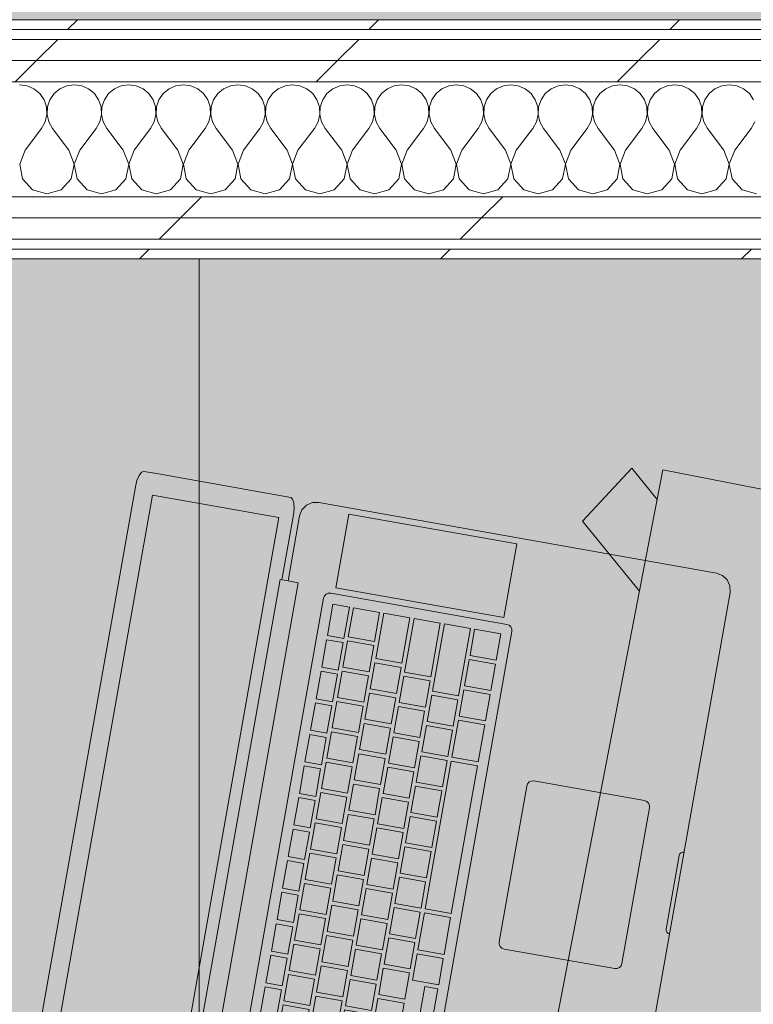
# Model space of a CAD drawing. Header units: millimetres. Extents: x -30280 to 19093, y -19247 to 4746.
# Tile 101 of 166: x -15800 to -15352, y 1100 to 1701. Entities that reach past the tile are written whole.
import ezdxf
from ezdxf.enums import TextEntityAlignment as Align

# ---------------------------------------------------------------- set-up
doc = ezdxf.new("R2010")
doc.units = ezdxf.units.MM
doc.header["$MEASUREMENT"] = 0
doc.linetypes.add('Wipeout_Contour', pattern=[1000, 0, -1000])
for name, color, linetype in [('Nuevo_05_AUX_Treball', 7, 'Continuous'), ('Nuevo_08_E_Envans secs', 7, 'Continuous'), ('Nuevo_09_EI_Mobiliari general', 7, 'Continuous')]:
    doc.layers.add(name, color=color, linetype=linetype)
for name, color, linetype, lineweight, true_color in [('Nuevo_05_AUX_Treball_Pluma_Nº__3', 7, 'Continuous', 5, 0xa4a4a4), ('Nuevo_08_E_Envans secs_Pluma_Nº__102', 7, 'Continuous', 5, 0xcccccc), ('Nuevo_08_E_Envans secs_Pluma_Nº__171', 171, 'Continuous', 13, 0xaaaaff), ('Nuevo_08_E_Envans secs_Pluma_Nº__177', 7, 'Continuous', 15, 0xf7e046)]:
    doc.layers.add(name, color=color, linetype=linetype, lineweight=lineweight, true_color=true_color)
for name, color, linetype, lineweight in [('Nuevo_08_E_Envans secs_Pluma_Nº__1', 7, 'Continuous', 5), ('Nuevo_09_EI_Mobiliari general_Pluma_Nº__1', 7, 'Continuous', 5), ('Nuevo_Sellos de Zona Archicad_Pluma_Nº__1', 7, 'Continuous', 5)]:
    doc.layers.add(name, color=color, linetype=linetype, lineweight=lineweight)
doc.styles.add('Estilo_Generado_1', font='txt')
pattern_1 = [(45, (0, 0), (-183.8478, 183.8478), [195, -65]), (45, (7e-14, 183.85), (-183.8478, 183.8478), [195, -65])]

# ---------------------------------------------------------------- blocks, each defined once
blk = doc.blocks.new('Planta 1_Sala Informes_2_1', base_point=(-14105.92, 771.56))
at = {"layer": 'Nuevo_05_AUX_Treball', "linetype": 'Continuous', "lineweight": 0, "true_color": 0xfee7e7}
blk.add_hatch(color=7, dxfattribs=at).paths.add_polyline_path([(-10979.85, -1128.98), (-10979.85, 1554.85), (-11795.85, 1554.85), (-11795.85, 1630.85), (-15189.88, 1630.85), (-15189.88, 1554.85), (-15990.43, 1554.85), (-15990.43, -1128.98), (-14135.93, -1128.98), (-14135.93, -1193.98), (-12935.93, -1193.98), (-12935.93, -1128.98)])
at = {"layer": 'Nuevo_05_AUX_Treball_Pluma_Nº__3', "color": 253, "linetype": 'Continuous', "lineweight": 5, "true_color": 0xa4a4a4, "flags": 128}
blk.add_lwpolyline([(-10979.85, -1128.98), (-10979.85, 1554.85), (-11795.85, 1554.85), (-11795.85, 1630.85), (-15189.88, 1630.85), (-15189.88, 1554.85), (-15990.43, 1554.85), (-15990.43, -1128.98), (-14135.93, -1128.98), (-14135.93, -1193.98), (-12935.93, -1193.98), (-12935.93, -1128.98)], close=True, dxfattribs=at)
at = {"layer": 'Nuevo_Sellos de Zona Archicad_Pluma_Nº__1', "color": 7, "lineweight": 5, "style": 'Estilo_Generado_1'}
for tag, p in [('ROOM_NAME', (-14105.92, 713.41)), ('ROOM_NUMBER', (-14105.92, 489.02)), ('ROOM_AREA', (-14105.92, 261.64))]:
    blk.add_attdef(tag, text='', height=120, dxfattribs=at).set_placement(p, align=Align.TOP_LEFT)
blk = doc.blocks.new('Planta 1_Passadís_13_1', base_point=(-984.28, 3207.9))
at = {"layer": 'Nuevo_05_AUX_Treball', "linetype": 'Continuous', "lineweight": 0, "true_color": 0xe5e5e5}
blk.add_hatch(color=254, dxfattribs=at).paths.add_polyline_path([(-28050.85, 3863.45), (-28050.85, 1700.85), (-1621.11, 1700.85), (-1681.11, -11988.98), (-1617.89, -11988.98), (-1621.23, -16948.98), (428.89, -16958.98), (428.89, -11988.98), (6178.89, -11988.98), (6178.89, -9207.42), (428.89, -9207.42), (428.89, 1700.85), (7253.89, 1641.88), (7253.89, 3863.45)])
at = {"layer": 'Nuevo_05_AUX_Treball_Pluma_Nº__3', "color": 253, "linetype": 'Continuous', "lineweight": 5, "true_color": 0xa4a4a4, "flags": 128}
blk.add_lwpolyline([(-28050.85, 3863.45), (-28050.85, 1700.85), (-1621.11, 1700.85), (-1681.11, -11988.98), (-1617.89, -11988.98), (-1621.23, -16948.98), (428.89, -16958.98), (428.89, -11988.98), (6178.89, -11988.98), (6178.89, -9207.42), (428.89, -9207.42), (428.89, 1700.85), (7253.89, 1641.88), (7253.89, 3863.45)], close=True, dxfattribs=at)
at = {"layer": 'Nuevo_Sellos de Zona Archicad_Pluma_Nº__1', "color": 7, "lineweight": 5, "style": 'Estilo_Generado_1'}
for tag, p in [('ROOM_NAME', (-984.28, 3149.75)), ('ROOM_NUMBER', (-984.28, 2925.36)), ('ROOM_AREA', (-984.28, 2697.99))]:
    blk.add_attdef(tag, text='', height=120, dxfattribs=at).set_placement(p, align=Align.TOP_LEFT)
blk = doc.blocks.new('Silla Oficina 04 27')
at = {"layer": 'Nuevo_09_EI_Mobiliari general_Pluma_Nº__1', "color": 7, "linetype": 'Continuous', "lineweight": 5}
for p, q in [((117.33, 546.85), (117.33, 37.46)), ((117.33, 546.85), (117.33, 37.46)), ((117.33, 37.46), (597.62, 37.46)), ((119.9, 18.75), (135.63, 37.46)), ((157.26, -4.71), (192.72, 37.46)), ((119.9, 18.75), (157.26, -4.71))]:
    blk.add_line(p, q, dxfattribs=at)
blk = doc.blocks.new('Forjado_4_1', base_point=(-15990.43, 1554.85))
at = {"layer": 'Nuevo_09_EI_Mobiliari general', "linetype": 'Continuous', "lineweight": 0, "true_color": 0xffffff}
blk.add_hatch(color=7, dxfattribs=at).paths.add_polyline_path([(-15990.43, 1554.85), (-15990.43, -1128.98), (-10979.85, -1128.98), (-10991.52, 1554.85), (-11741.85, 1554.85), (-11741.85, -378.98), (-15240.43, -378.98), (-15240.43, 1554.85)])
at = {"layer": 'Nuevo_09_EI_Mobiliari general_Pluma_Nº__1', "color": 7, "linetype": 'Continuous', "lineweight": 5, "flags": 128}
blk.add_lwpolyline([(-15990.43, 1554.85), (-15990.43, -1128.98), (-10979.85, -1128.98), (-10991.52, 1554.85), (-11741.85, 1554.85), (-11741.85, -378.98), (-15240.43, -378.98), (-15240.43, 1554.85)], close=True, dxfattribs=at)
blk = doc.blocks.new('*X547')
at = {"layer": 'Nuevo_08_E_Envans secs_Pluma_Nº__102', "color": 254, "linetype": 'Continuous', "lineweight": 5, "true_color": 0xcccccc}
for p, q in [((-15795.45, 1660.55), (-15800, 1661.19)), ((-15791.24, 1658.7), (-15795.45, 1660.55)), ((-15787.7, 1655.76), (-15791.24, 1658.7)), ((-15775.43, 1658.7), (-15778.97, 1655.76)), ((-15771.22, 1660.55), (-15775.43, 1658.7)), ((-15766.67, 1661.19), (-15771.22, 1660.55)), ((-15762.11, 1660.55), (-15766.67, 1661.19)), ((-15757.9, 1658.7), (-15762.11, 1660.55)), ((-15754.36, 1655.76), (-15757.9, 1658.7)), ((-15742.1, 1658.7), (-15745.64, 1655.76)), ((-15737.89, 1660.55), (-15742.1, 1658.7)), ((-15733.33, 1661.19), (-15737.89, 1660.55)), ((-15728.78, 1660.55), (-15733.33, 1661.19)), ((-15724.57, 1658.7), (-15728.78, 1660.55)), ((-15721.03, 1655.76), (-15724.57, 1658.7)), ((-15708.76, 1658.7), (-15712.3, 1655.76)), ((-15704.55, 1660.55), (-15708.76, 1658.7)), ((-15700, 1661.19), (-15704.55, 1660.55)), ((-15695.45, 1660.55), (-15700, 1661.19)), ((-15691.24, 1658.7), (-15695.45, 1660.55)), ((-15687.7, 1655.76), (-15691.24, 1658.7)), ((-15675.43, 1658.7), (-15678.97, 1655.76)), ((-15671.22, 1660.55), (-15675.43, 1658.7)), ((-15666.67, 1661.19), (-15671.22, 1660.55)), ((-15662.11, 1660.55), (-15666.67, 1661.19)), ((-15657.9, 1658.7), (-15662.11, 1660.55)), ((-15654.36, 1655.76), (-15657.9, 1658.7)), ((-15642.1, 1658.7), (-15645.64, 1655.76)), ((-15637.89, 1660.55), (-15642.1, 1658.7)), ((-15633.33, 1661.19), (-15637.89, 1660.55)), ((-15628.78, 1660.55), (-15633.33, 1661.19)), ((-15624.57, 1658.7), (-15628.78, 1660.55)), ((-15621.03, 1655.76), (-15624.57, 1658.7)), ((-15608.76, 1658.7), (-15612.3, 1655.76)), ((-15604.55, 1660.55), (-15608.76, 1658.7)), ((-15600, 1661.19), (-15604.55, 1660.55)), ((-15595.45, 1660.55), (-15600, 1661.19)), ((-15591.24, 1658.7), (-15595.45, 1660.55)), ((-15587.7, 1655.76), (-15591.24, 1658.7)), ((-15575.43, 1658.7), (-15578.97, 1655.76)), ((-15571.22, 1660.55), (-15575.43, 1658.7)), ((-15566.67, 1661.19), (-15571.22, 1660.55)), ((-15562.11, 1660.55), (-15566.67, 1661.19)), ((-15557.9, 1658.7), (-15562.11, 1660.55)), ((-15554.36, 1655.76), (-15557.9, 1658.7)), ((-15542.1, 1658.7), (-15545.64, 1655.76)), ((-15537.89, 1660.55), (-15542.1, 1658.7)), ((-15533.33, 1661.19), (-15537.89, 1660.55)), ((-15528.78, 1660.55), (-15533.33, 1661.19)), ((-15524.57, 1658.7), (-15528.78, 1660.55)), ((-15521.03, 1655.76), (-15524.57, 1658.7)), ((-15508.76, 1658.7), (-15512.3, 1655.76)), ((-15504.55, 1660.55), (-15508.76, 1658.7)), ((-15500, 1661.19), (-15504.55, 1660.55)), ((-15495.45, 1660.55), (-15500, 1661.19)), ((-15491.24, 1658.7), (-15495.45, 1660.55)), ((-15487.7, 1655.76), (-15491.24, 1658.7)), ((-15475.43, 1658.7), (-15478.97, 1655.76)), ((-15471.22, 1660.55), (-15475.43, 1658.7)), ((-15466.67, 1661.19), (-15471.22, 1660.55)), ((-15462.11, 1660.55), (-15466.67, 1661.19)), ((-15457.9, 1658.7), (-15462.11, 1660.55)), ((-15454.36, 1655.76), (-15457.9, 1658.7)), ((-15442.1, 1658.7), (-15445.64, 1655.76)), ((-15437.89, 1660.55), (-15442.1, 1658.7)), ((-15433.33, 1661.19), (-15437.89, 1660.55)), ((-15428.78, 1660.55), (-15433.33, 1661.19)), ((-15424.57, 1658.7), (-15428.78, 1660.55)), ((-15421.03, 1655.76), (-15424.57, 1658.7)), ((-15408.76, 1658.7), (-15412.3, 1655.76)), ((-15404.55, 1660.55), (-15408.76, 1658.7)), ((-15400, 1661.19), (-15404.55, 1660.55)), ((-15395.45, 1660.55), (-15400, 1661.19)), ((-15391.24, 1658.7), (-15395.45, 1660.55)), ((-15387.7, 1655.76), (-15391.24, 1658.7)), ((-15375.43, 1658.7), (-15378.97, 1655.76)), ((-15371.22, 1660.55), (-15375.43, 1658.7)), ((-15366.67, 1661.19), (-15371.22, 1660.55)), ((-15362.11, 1660.55), (-15366.67, 1661.19)), ((-15357.9, 1658.7), (-15362.11, 1660.55)), ((-15354.36, 1655.76), (-15357.9, 1658.7)), ((-15785.09, 1651.97), (-15787.7, 1655.76)), ((-15778.97, 1655.76), (-15781.57, 1651.97)), ((-15751.76, 1651.97), (-15754.36, 1655.76)), ((-15745.64, 1655.76), (-15748.24, 1651.97)), ((-15718.43, 1651.97), (-15721.03, 1655.76)), ((-15712.3, 1655.76), (-15714.91, 1651.97)), ((-15685.09, 1651.97), (-15687.7, 1655.76)), ((-15678.97, 1655.76), (-15681.57, 1651.97)), ((-15651.76, 1651.97), (-15654.36, 1655.76)), ((-15645.64, 1655.76), (-15648.24, 1651.97)), ((-15618.43, 1651.97), (-15621.03, 1655.76)), ((-15612.3, 1655.76), (-15614.91, 1651.97)), ((-15585.09, 1651.97), (-15587.7, 1655.76)), ((-15578.97, 1655.76), (-15581.57, 1651.97)), ((-15551.76, 1651.97), (-15554.36, 1655.76)), ((-15545.64, 1655.76), (-15548.24, 1651.97)), ((-15518.43, 1651.97), (-15521.03, 1655.76)), ((-15512.3, 1655.76), (-15514.91, 1651.97)), ((-15485.09, 1651.97), (-15487.7, 1655.76)), ((-15478.97, 1655.76), (-15481.57, 1651.97)), ((-15451.76, 1651.97), (-15454.36, 1655.76)), ((-15445.64, 1655.76), (-15448.24, 1651.97)), ((-15418.43, 1651.97), (-15421.03, 1655.76)), ((-15412.3, 1655.76), (-15414.91, 1651.97)), ((-15385.09, 1651.97), (-15387.7, 1655.76)), ((-15378.97, 1655.76), (-15381.57, 1651.97)), ((-15351.76, 1651.97), (-15354.36, 1655.76)), ((-15783.62, 1647.62), (-15785.09, 1651.97)), ((-15783.4, 1643.02), (-15783.62, 1647.62)), ((-15783.04, 1647.62), (-15783.27, 1643.02)), ((-15781.57, 1651.97), (-15783.04, 1647.62)), ((-15750.29, 1647.62), (-15751.76, 1651.97)), ((-15750.07, 1643.02), (-15750.29, 1647.62)), ((-15749.71, 1647.62), (-15749.93, 1643.02)), ((-15748.24, 1651.97), (-15749.71, 1647.62)), ((-15716.96, 1647.62), (-15718.43, 1651.97)), ((-15716.73, 1643.02), (-15716.96, 1647.62)), ((-15716.38, 1647.62), (-15716.6, 1643.02)), ((-15714.91, 1651.97), (-15716.38, 1647.62)), ((-15683.62, 1647.62), (-15685.09, 1651.97)), ((-15683.4, 1643.02), (-15683.62, 1647.62)), ((-15683.04, 1647.62), (-15683.27, 1643.02)), ((-15681.57, 1651.97), (-15683.04, 1647.62)), ((-15650.29, 1647.62), (-15651.76, 1651.97)), ((-15650.07, 1643.02), (-15650.29, 1647.62)), ((-15649.71, 1647.62), (-15649.93, 1643.02)), ((-15648.24, 1651.97), (-15649.71, 1647.62)), ((-15616.96, 1647.62), (-15618.43, 1651.97)), ((-15616.73, 1643.02), (-15616.96, 1647.62)), ((-15616.38, 1647.62), (-15616.6, 1643.02)), ((-15614.91, 1651.97), (-15616.38, 1647.62)), ((-15583.62, 1647.62), (-15585.09, 1651.97)), ((-15583.4, 1643.02), (-15583.62, 1647.62)), ((-15583.04, 1647.62), (-15583.27, 1643.02)), ((-15581.57, 1651.97), (-15583.04, 1647.62)), ((-15550.29, 1647.62), (-15551.76, 1651.97)), ((-15550.07, 1643.02), (-15550.29, 1647.62)), ((-15549.71, 1647.62), (-15549.93, 1643.02)), ((-15548.24, 1651.97), (-15549.71, 1647.62)), ((-15516.96, 1647.62), (-15518.43, 1651.97)), ((-15516.73, 1643.02), (-15516.96, 1647.62)), ((-15516.38, 1647.62), (-15516.6, 1643.02)), ((-15514.91, 1651.97), (-15516.38, 1647.62)), ((-15483.62, 1647.62), (-15485.09, 1651.97)), ((-15483.4, 1643.02), (-15483.62, 1647.62)), ((-15483.04, 1647.62), (-15483.27, 1643.02)), ((-15481.57, 1651.97), (-15483.04, 1647.62)), ((-15450.29, 1647.62), (-15451.76, 1651.97)), ((-15450.07, 1643.02), (-15450.29, 1647.62)), ((-15449.71, 1647.62), (-15449.93, 1643.02)), ((-15448.24, 1651.97), (-15449.71, 1647.62)), ((-15416.96, 1647.62), (-15418.43, 1651.97)), ((-15416.73, 1643.02), (-15416.96, 1647.62)), ((-15416.38, 1647.62), (-15416.6, 1643.02)), ((-15414.91, 1651.97), (-15416.38, 1647.62)), ((-15383.62, 1647.62), (-15385.09, 1651.97)), ((-15383.4, 1643.02), (-15383.62, 1647.62)), ((-15383.04, 1647.62), (-15383.27, 1643.02)), ((-15381.57, 1651.97), (-15383.04, 1647.62)), ((-15784.44, 1638.54), (-15783.4, 1643.02)), ((-15783.27, 1643.02), (-15782.23, 1638.54)), ((-15751.11, 1638.54), (-15750.07, 1643.02)), ((-15749.93, 1643.02), (-15748.89, 1638.54)), ((-15717.77, 1638.54), (-15716.73, 1643.02)), ((-15716.6, 1643.02), (-15715.56, 1638.54)), ((-15684.44, 1638.54), (-15683.4, 1643.02)), ((-15683.27, 1643.02), (-15682.23, 1638.54)), ((-15651.11, 1638.54), (-15650.07, 1643.02)), ((-15649.93, 1643.02), (-15648.89, 1638.54)), ((-15617.77, 1638.54), (-15616.73, 1643.02)), ((-15616.6, 1643.02), (-15615.56, 1638.54)), ((-15584.44, 1638.54), (-15583.4, 1643.02)), ((-15583.27, 1643.02), (-15582.23, 1638.54)), ((-15551.11, 1638.54), (-15550.07, 1643.02)), ((-15549.93, 1643.02), (-15548.89, 1638.54)), ((-15517.77, 1638.54), (-15516.73, 1643.02)), ((-15516.6, 1643.02), (-15515.56, 1638.54)), ((-15484.44, 1638.54), (-15483.4, 1643.02)), ((-15483.27, 1643.02), (-15482.23, 1638.54)), ((-15451.11, 1638.54), (-15450.07, 1643.02)), ((-15449.93, 1643.02), (-15448.89, 1638.54)), ((-15417.77, 1638.54), (-15416.73, 1643.02)), ((-15416.6, 1643.02), (-15415.56, 1638.54)), ((-15384.44, 1638.54), (-15383.4, 1643.02)), ((-15383.27, 1643.02), (-15382.23, 1638.54)), ((-15796.67, 1621.19), (-15786.67, 1634.52)), ((-15786.67, 1634.52), (-15784.44, 1638.54)), ((-15782.23, 1638.54), (-15780, 1634.52)), ((-15770, 1621.19), (-15780, 1634.52)), ((-15763.33, 1621.19), (-15753.33, 1634.52)), ((-15753.33, 1634.52), (-15751.11, 1638.54)), ((-15748.89, 1638.54), (-15746.67, 1634.52)), ((-15736.67, 1621.19), (-15746.67, 1634.52)), ((-15730, 1621.19), (-15720, 1634.52)), ((-15720, 1634.52), (-15717.77, 1638.54)), ((-15715.56, 1638.54), (-15713.33, 1634.52)), ((-15703.33, 1621.19), (-15713.33, 1634.52)), ((-15696.67, 1621.19), (-15686.67, 1634.52)), ((-15686.67, 1634.52), (-15684.44, 1638.54)), ((-15682.23, 1638.54), (-15680, 1634.52)), ((-15670, 1621.19), (-15680, 1634.52)), ((-15663.33, 1621.19), (-15653.33, 1634.52)), ((-15653.33, 1634.52), (-15651.11, 1638.54)), ((-15648.89, 1638.54), (-15646.67, 1634.52)), ((-15636.67, 1621.19), (-15646.67, 1634.52)), ((-15630, 1621.19), (-15620, 1634.52)), ((-15620, 1634.52), (-15617.77, 1638.54)), ((-15615.56, 1638.54), (-15613.33, 1634.52)), ((-15603.33, 1621.19), (-15613.33, 1634.52)), ((-15596.67, 1621.19), (-15586.67, 1634.52)), ((-15586.67, 1634.52), (-15584.44, 1638.54)), ((-15582.23, 1638.54), (-15580, 1634.52)), ((-15570, 1621.19), (-15580, 1634.52)), ((-15563.33, 1621.19), (-15553.33, 1634.52)), ((-15553.33, 1634.52), (-15551.11, 1638.54)), ((-15548.89, 1638.54), (-15546.67, 1634.52)), ((-15536.67, 1621.19), (-15546.67, 1634.52)), ((-15530, 1621.19), (-15520, 1634.52)), ((-15520, 1634.52), (-15517.77, 1638.54)), ((-15515.56, 1638.54), (-15513.33, 1634.52)), ((-15503.33, 1621.19), (-15513.33, 1634.52)), ((-15496.67, 1621.19), (-15486.67, 1634.52)), ((-15486.67, 1634.52), (-15484.44, 1638.54)), ((-15482.23, 1638.54), (-15480, 1634.52)), ((-15470, 1621.19), (-15480, 1634.52)), ((-15463.33, 1621.19), (-15453.33, 1634.52)), ((-15453.33, 1634.52), (-15451.11, 1638.54)), ((-15448.89, 1638.54), (-15446.67, 1634.52)), ((-15436.67, 1621.19), (-15446.67, 1634.52)), ((-15430, 1621.19), (-15420, 1634.52)), ((-15420, 1634.52), (-15417.77, 1638.54)), ((-15415.56, 1638.54), (-15413.33, 1634.52)), ((-15403.33, 1621.19), (-15413.33, 1634.52)), ((-15396.67, 1621.19), (-15386.67, 1634.52)), ((-15386.67, 1634.52), (-15384.44, 1638.54)), ((-15382.23, 1638.54), (-15380, 1634.52)), ((-15370, 1621.19), (-15380, 1634.52)), ((-15363.33, 1621.19), (-15353.33, 1634.52)), ((-15353.33, 1634.52), (-15351.11, 1638.54)), ((-15796.67, 1621.19), (-15799.93, 1612.68)), ((-15766.73, 1612.68), (-15770, 1621.19)), ((-15763.33, 1621.19), (-15766.6, 1612.68)), ((-15733.4, 1612.68), (-15736.67, 1621.19)), ((-15730, 1621.19), (-15733.27, 1612.68)), ((-15700.07, 1612.68), (-15703.33, 1621.19)), ((-15696.67, 1621.19), (-15699.93, 1612.68)), ((-15666.73, 1612.68), (-15670, 1621.19)), ((-15663.33, 1621.19), (-15666.6, 1612.68)), ((-15633.4, 1612.68), (-15636.67, 1621.19)), ((-15630, 1621.19), (-15633.27, 1612.68)), ((-15600.07, 1612.68), (-15603.33, 1621.19)), ((-15596.67, 1621.19), (-15599.93, 1612.68)), ((-15566.73, 1612.68), (-15570, 1621.19)), ((-15563.33, 1621.19), (-15566.6, 1612.68)), ((-15533.4, 1612.68), (-15536.67, 1621.19)), ((-15530, 1621.19), (-15533.27, 1612.68)), ((-15500.07, 1612.68), (-15503.33, 1621.19)), ((-15496.67, 1621.19), (-15499.93, 1612.68)), ((-15466.73, 1612.68), (-15470, 1621.19)), ((-15463.33, 1621.19), (-15466.6, 1612.68)), ((-15433.4, 1612.68), (-15436.67, 1621.19)), ((-15430, 1621.19), (-15433.27, 1612.68)), ((-15400.07, 1612.68), (-15403.33, 1621.19)), ((-15396.67, 1621.19), (-15399.93, 1612.68)), ((-15366.73, 1612.68), (-15370, 1621.19)), ((-15363.33, 1621.19), (-15366.6, 1612.68)), ((-15799.93, 1612.68), (-15798.24, 1603.73)), ((-15768.43, 1603.73), (-15766.73, 1612.68)), ((-15766.6, 1612.68), (-15764.91, 1603.73)), ((-15735.09, 1603.73), (-15733.4, 1612.68)), ((-15733.27, 1612.68), (-15731.57, 1603.73)), ((-15701.76, 1603.73), (-15700.07, 1612.68)), ((-15699.93, 1612.68), (-15698.24, 1603.73)), ((-15668.43, 1603.73), (-15666.73, 1612.68)), ((-15666.6, 1612.68), (-15664.91, 1603.73)), ((-15635.09, 1603.73), (-15633.4, 1612.68)), ((-15633.27, 1612.68), (-15631.57, 1603.73)), ((-15601.76, 1603.73), (-15600.07, 1612.68)), ((-15599.93, 1612.68), (-15598.24, 1603.73)), ((-15568.43, 1603.73), (-15566.73, 1612.68)), ((-15566.6, 1612.68), (-15564.91, 1603.73)), ((-15535.09, 1603.73), (-15533.4, 1612.68)), ((-15533.27, 1612.68), (-15531.57, 1603.73)), ((-15501.76, 1603.73), (-15500.07, 1612.68)), ((-15499.93, 1612.68), (-15498.24, 1603.73)), ((-15468.43, 1603.73), (-15466.73, 1612.68)), ((-15466.6, 1612.68), (-15464.91, 1603.73)), ((-15435.09, 1603.73), (-15433.4, 1612.68)), ((-15433.27, 1612.68), (-15431.57, 1603.73)), ((-15401.76, 1603.73), (-15400.07, 1612.68)), ((-15399.93, 1612.68), (-15398.24, 1603.73)), ((-15368.43, 1603.73), (-15366.73, 1612.68)), ((-15366.6, 1612.68), (-15364.91, 1603.73)), ((-15798.24, 1603.73), (-15792.1, 1597.01)), ((-15774.57, 1597.01), (-15768.43, 1603.73)), ((-15764.91, 1603.73), (-15758.76, 1597.01)), ((-15741.24, 1597.01), (-15735.09, 1603.73)), ((-15731.57, 1603.73), (-15725.43, 1597.01)), ((-15707.9, 1597.01), (-15701.76, 1603.73)), ((-15698.24, 1603.73), (-15692.1, 1597.01)), ((-15674.57, 1597.01), (-15668.43, 1603.73)), ((-15664.91, 1603.73), (-15658.76, 1597.01)), ((-15641.24, 1597.01), (-15635.09, 1603.73)), ((-15631.57, 1603.73), (-15625.43, 1597.01)), ((-15607.9, 1597.01), (-15601.76, 1603.73)), ((-15598.24, 1603.73), (-15592.1, 1597.01)), ((-15574.57, 1597.01), (-15568.43, 1603.73)), ((-15564.91, 1603.73), (-15558.76, 1597.01)), ((-15541.24, 1597.01), (-15535.09, 1603.73)), ((-15531.57, 1603.73), (-15525.43, 1597.01)), ((-15507.9, 1597.01), (-15501.76, 1603.73)), ((-15498.24, 1603.73), (-15492.1, 1597.01)), ((-15474.57, 1597.01), (-15468.43, 1603.73)), ((-15464.91, 1603.73), (-15458.76, 1597.01)), ((-15441.24, 1597.01), (-15435.09, 1603.73)), ((-15431.57, 1603.73), (-15425.43, 1597.01)), ((-15407.9, 1597.01), (-15401.76, 1603.73)), ((-15398.24, 1603.73), (-15392.1, 1597.01)), ((-15374.57, 1597.01), (-15368.43, 1603.73)), ((-15364.91, 1603.73), (-15358.76, 1597.01)), ((-15792.1, 1597.01), (-15783.33, 1594.52)), ((-15783.33, 1594.52), (-15774.57, 1597.01)), ((-15758.76, 1597.01), (-15750, 1594.52)), ((-15750, 1594.52), (-15741.24, 1597.01)), ((-15725.43, 1597.01), (-15716.67, 1594.52)), ((-15716.67, 1594.52), (-15707.9, 1597.01)), ((-15692.1, 1597.01), (-15683.33, 1594.52)), ((-15683.33, 1594.52), (-15674.57, 1597.01)), ((-15658.76, 1597.01), (-15650, 1594.52)), ((-15650, 1594.52), (-15641.24, 1597.01)), ((-15625.43, 1597.01), (-15616.67, 1594.52)), ((-15616.67, 1594.52), (-15607.9, 1597.01)), ((-15592.1, 1597.01), (-15583.33, 1594.52)), ((-15583.33, 1594.52), (-15574.57, 1597.01)), ((-15558.76, 1597.01), (-15550, 1594.52)), ((-15550, 1594.52), (-15541.24, 1597.01)), ((-15525.43, 1597.01), (-15516.67, 1594.52)), ((-15516.67, 1594.52), (-15507.9, 1597.01)), ((-15492.1, 1597.01), (-15483.33, 1594.52)), ((-15483.33, 1594.52), (-15474.57, 1597.01)), ((-15458.76, 1597.01), (-15450, 1594.52)), ((-15450, 1594.52), (-15441.24, 1597.01)), ((-15425.43, 1597.01), (-15416.67, 1594.52)), ((-15416.67, 1594.52), (-15407.9, 1597.01)), ((-15392.1, 1597.01), (-15383.33, 1594.52)), ((-15383.33, 1594.52), (-15374.57, 1597.01)), ((-15358.76, 1597.01), (-15350, 1594.52))]:
    blk.add_line(p, q, dxfattribs=at)
blk = doc.blocks.new('Muro_135_1', base_point=(-15189.88, 1554.85))
at = {"color": 254, "linetype": 'Wipeout_Contour', "lineweight": 0, "ltscale": 64598.915121}
blk.add_wipeout([(-16930.05, 1694.85), (-15189.88, 1694.85), (-15189.88, 1700.85), (-16930.05, 1700.85)], dxfattribs=at).dxf.layer = 'Nuevo_08_E_Envans secs'
at = {"color": 254, "linetype": 'Wipeout_Contour', "lineweight": 0, "ltscale": 62701.487283}
blk.add_wipeout([(-16002.43, 1566.85), (-15189.88, 1566.85), (-15189.88, 1579.85), (-16002.43, 1579.85)], dxfattribs=at).dxf.layer = 'Nuevo_08_E_Envans secs'
at = {"color": 254, "linetype": 'Wipeout_Contour', "lineweight": 0, "ltscale": 62671.399145}
blk.add_wipeout([(-15990.43, 1554.85), (-15189.88, 1554.85), (-15189.88, 1560.85), (-15990.43, 1560.85)], dxfattribs=at).dxf.layer = 'Nuevo_08_E_Envans secs'
at = {"layer": 'Nuevo_08_E_Envans secs_Pluma_Nº__171', "linetype": 'Continuous', "lineweight": 13, "true_color": 0xaaaaff}
h = blk.add_hatch(dxfattribs=at)
h.set_pattern_fill('Panellat_HPL_0001', color=161, style=0, pattern_type=2)
h.set_pattern_definition(pattern_1)
h.paths.add_polyline_path([(-16930.05, 1694.85), (-15189.88, 1694.85), (-15189.88, 1700.85), (-16930.05, 1700.85)])
h = blk.add_hatch(dxfattribs=at)
h.set_pattern_fill('Panellat_HPL_0001', color=161, style=0, pattern_type=2)
h.set_pattern_definition(pattern_1)
h.paths.add_polyline_path([(-15990.43, 1554.85), (-15189.88, 1554.85), (-15189.88, 1560.85), (-15990.43, 1560.85)])
at = {"layer": 'Nuevo_08_E_Envans secs_Pluma_Nº__177', "linetype": 'Continuous', "lineweight": 15, "true_color": 0xf7e046}
h = blk.add_hatch(dxfattribs=at)
h.set_pattern_fill('Panellat_HPL_0001', color=53, style=0, pattern_type=2)
h.set_pattern_definition(pattern_1)
h.paths.add_polyline_path([(-16002.43, 1566.85), (-15189.88, 1566.85), (-15189.88, 1579.85), (-16002.43, 1579.85)])
at = {"layer": 'Nuevo_08_E_Envans secs_Pluma_Nº__1', "color": 7, "linetype": 'Continuous', "lineweight": 5}
for p, q in [((-16930.05, 1694.85), (-15189.88, 1694.85)), ((-16002.43, 1566.85), (-15189.88, 1566.85)), ((-15996.43, 1560.85), (-15189.88, 1560.85))]:
    blk.add_line(p, q, dxfattribs=at)
at = {"layer": 'Nuevo_08_E_Envans secs_Pluma_Nº__1', "color": 7, "linetype": 'Continuous', "lineweight": 5, "flags": 128}
for points in [[(-15189.88, 1700.85), (-16930.05, 1700.85)], [(-15990.43, 1554.85), (-15189.88, 1554.85)]]:
    blk.add_lwpolyline(points, dxfattribs=at)
at = {"color": 254, "linetype": 'Wipeout_Contour', "lineweight": 0, "ltscale": 62732.604808}
blk.add_wipeout([(-16015.43, 1579.85), (-15189.88, 1579.85), (-15189.88, 1592.85), (-16015.43, 1592.85)], dxfattribs=at).dxf.layer = 'Nuevo_08_E_Envans secs'
at = {"layer": 'Nuevo_08_E_Envans secs_Pluma_Nº__177', "linetype": 'Continuous', "lineweight": 15, "true_color": 0xf7e046}
h = blk.add_hatch(dxfattribs=at)
h.set_pattern_fill('Panellat_HPL_0001', color=53, style=0, pattern_type=2)
h.set_pattern_definition(pattern_1)
h.paths.add_polyline_path([(-16015.43, 1579.85), (-15189.88, 1579.85), (-15189.88, 1592.85), (-16015.43, 1592.85)])
at = {"layer": 'Nuevo_08_E_Envans secs_Pluma_Nº__1', "color": 7, "linetype": 'Continuous', "lineweight": 5}
for p, q in [((-16028.43, 1592.85), (-15189.88, 1592.85)), ((-16015.43, 1579.85), (-15189.88, 1579.85))]:
    blk.add_line(p, q, dxfattribs=at)
at = {"layer": 'Nuevo_08_E_Envans secs', "color": 7, "lineweight": 20}
blk.add_blockref('*X547', (0, 0), dxfattribs=at)
at = {"color": 254, "linetype": 'Wipeout_Contour', "lineweight": 0, "ltscale": 64586.999285}
blk.add_wipeout([(-16930.05, 1662.85), (-15189.88, 1662.85), (-15189.88, 1675.85), (-16930.05, 1675.85)], dxfattribs=at).dxf.layer = 'Nuevo_08_E_Envans secs'
at = {"layer": 'Nuevo_08_E_Envans secs_Pluma_Nº__177', "linetype": 'Continuous', "lineweight": 15, "true_color": 0xf7e046}
h = blk.add_hatch(dxfattribs=at)
h.set_pattern_fill('Panellat_HPL_0001', color=53, style=0, pattern_type=2)
h.set_pattern_definition(pattern_1)
h.paths.add_polyline_path([(-16930.05, 1662.85), (-15189.88, 1662.85), (-15189.88, 1675.85), (-16930.05, 1675.85)])
at = {"layer": 'Nuevo_08_E_Envans secs_Pluma_Nº__1', "color": 7, "linetype": 'Continuous', "lineweight": 5}
blk.add_line((-16930.05, 1662.85), (-15189.88, 1662.85), dxfattribs=at)
at = {"color": 254, "linetype": 'Wipeout_Contour', "lineweight": 0, "ltscale": 64592.41171}
blk.add_wipeout([(-16930.05, 1675.85), (-15189.88, 1675.85), (-15189.88, 1688.85), (-16930.05, 1688.85)], dxfattribs=at).dxf.layer = 'Nuevo_08_E_Envans secs'
at = {"layer": 'Nuevo_08_E_Envans secs_Pluma_Nº__177', "linetype": 'Continuous', "lineweight": 15, "true_color": 0xf7e046}
h = blk.add_hatch(dxfattribs=at)
h.set_pattern_fill('Panellat_HPL_0001', color=53, style=0, pattern_type=2)
h.set_pattern_definition(pattern_1)
h.paths.add_polyline_path([(-16930.05, 1675.85), (-15189.88, 1675.85), (-15189.88, 1688.85), (-16930.05, 1688.85)])
at = {"layer": 'Nuevo_08_E_Envans secs_Pluma_Nº__1', "color": 7, "linetype": 'Continuous', "lineweight": 5}
for p, q in [((-16930.05, 1688.85), (-15189.88, 1688.85)), ((-16930.05, 1675.85), (-15189.88, 1675.85))]:
    blk.add_line(p, q, dxfattribs=at)
blk = doc.blocks.new('MacBook 27')
at = {"layer": 'Nuevo_09_EI_Mobiliari general_Pluma_Nº__1', "color": 7, "linetype": 'Continuous', "lineweight": 5}
for p, q in [((0, 365.3), (0.77, 366.63)), ((0.77, 366.63), (2.98, 367.76)), ((2.98, 367.76), (6.27, 368.51)), ((6.27, 368.51), (10.16, 368.78)), ((10.16, 368.78), (382.78, 368.78)), ((382.78, 368.78), (386.67, 368.51)), ((386.67, 368.51), (389.96, 367.76)), ((389.96, 367.76), (392.16, 366.63)), ((392.16, 366.63), (392.94, 365.3)), ((0, 358.62), (0, 365.3)), ((392.94, 365.3), (392.94, 358.62)), ((0, 274.27), (0, 358.62)), ((13.34, 357.53), (379.6, 357.53)), ((13.34, 279.26), (13.34, 357.53)), ((379.6, 357.53), (379.6, 279.26)), ((392.94, 358.62), (392.94, 274.27)), ((379.6, 279.26), (13.34, 279.26)), ((0.77, 272.94), (0, 274.27)), ((2.98, 271.81), (0.77, 272.94)), ((6.27, 271.06), (2.98, 271.81)), ((10.16, 270.79), (6.27, 271.06)), ((50.42, 270.79), (10.16, 270.79)), ((50.42, 271.88), (342.52, 271.88)), ((50.42, 266.95), (50.42, 271.88)), ((342.52, 266.95), (342.52, 271.88)), ((382.78, 270.79), (342.52, 270.79)), ((386.67, 271.06), (382.78, 270.79)), ((389.96, 271.81), (386.67, 271.06)), ((392.16, 272.94), (389.96, 271.81)), ((392.94, 274.27), (392.16, 272.94)), ((6.27, 266.18), (2.98, 263.98)), ((10.16, 266.95), (6.27, 266.18)), ((50.42, 266.95), (10.16, 266.95)), ((50.42, 260.6), (50.42, 266.95)), ((382.78, 266.95), (342.52, 266.95)), ((342.52, 266.95), (342.52, 260.6)), ((386.67, 266.18), (382.78, 266.95)), ((389.96, 263.98), (386.67, 266.18)), ((0.77, 260.68), (0, 256.79)), ((2.98, 263.98), (0.77, 260.68)), ((342.52, 260.6), (50.42, 260.6)), ((376.44, 259.07), (375.11, 257.09)), ((378.41, 260.39), (376.44, 259.07)), ((380.75, 260.86), (378.41, 260.39)), ((383.08, 260.39), (380.75, 260.86)), ((385.06, 259.07), (383.08, 260.39)), ((386.38, 257.09), (385.06, 259.07)), ((392.16, 260.68), (389.96, 263.98)), ((392.94, 256.79), (392.16, 260.68)), ((0, 256.79), (0, 10.16)), ((375.11, 257.09), (374.65, 254.76)), ((374.65, 254.76), (375.11, 252.43)), ((375.11, 252.43), (376.44, 250.45)), ((385.06, 250.45), (386.38, 252.43)), ((386.84, 254.76), (386.38, 257.09)), ((386.38, 252.43), (386.84, 254.76)), ((392.94, 10.16), (392.94, 256.79)), ((376.44, 250.45), (378.41, 249.13)), ((378.41, 249.13), (380.75, 248.67)), ((380.75, 248.67), (383.08, 249.13)), ((383.08, 249.13), (385.06, 250.45)), ((53.5, 241.49), (53.21, 240.03)), ((54.33, 242.72), (53.5, 241.49)), ((55.56, 243.55), (54.33, 242.72)), ((57.02, 243.84), (55.56, 243.55)), ((335.92, 243.84), (57.02, 243.84)), ((337.37, 243.55), (335.92, 243.84)), ((338.61, 242.72), (337.37, 243.55)), ((339.43, 241.49), (338.61, 242.72)), ((339.73, 240.03), (339.43, 241.49)), ((49.4, 237.49), (3.81, 237.49)), ((3.81, 237.49), (3.81, 133.35)), ((49.4, 133.35), (49.4, 237.49)), ((53.21, 240.03), (53.21, 130.81)), ((59.56, 237.49), (59.56, 227.33)), ((79.12, 237.49), (59.56, 237.49)), ((79.12, 227.33), (79.12, 237.49)), ((98.68, 237.49), (81.66, 237.49)), ((81.66, 237.49), (81.66, 227.33)), ((98.68, 227.33), (98.68, 237.49)), ((101.22, 237.49), (101.22, 227.33)), ((118.24, 237.49), (101.22, 237.49)), ((118.24, 227.33), (118.24, 237.49)), ((137.79, 237.49), (120.78, 237.49)), ((120.78, 237.49), (120.78, 227.33)), ((137.79, 227.33), (137.79, 237.49)), ((140.34, 237.49), (140.34, 227.33)), ((157.35, 237.49), (140.34, 237.49)), ((157.35, 227.33), (157.35, 237.49)), ((159.89, 237.49), (159.89, 227.33)), ((176.91, 237.49), (159.89, 237.49)), ((176.91, 227.33), (176.91, 237.49)), ((179.45, 237.49), (179.45, 227.33)), ((196.47, 237.49), (179.45, 237.49)), ((196.47, 227.33), (196.47, 237.49)), ((216.03, 237.49), (199.01, 237.49)), ((199.01, 237.49), (199.01, 227.33)), ((216.03, 227.33), (216.03, 237.49)), ((218.57, 237.49), (218.57, 227.33)), ((235.59, 237.49), (218.57, 237.49)), ((235.59, 227.33), (235.59, 237.49)), ((255.14, 237.49), (238.12, 237.49)), ((238.12, 237.49), (238.12, 227.33)), ((255.14, 227.33), (255.14, 237.49)), ((274.7, 237.49), (257.68, 237.49)), ((257.68, 237.49), (257.68, 227.33)), ((274.7, 227.33), (274.7, 237.49)), ((277.24, 237.49), (277.24, 227.33)), ((294.26, 237.49), (277.24, 237.49)), ((294.26, 227.33), (294.26, 237.49)), ((296.8, 237.49), (296.8, 227.33)), ((313.82, 237.49), (296.8, 237.49)), ((313.82, 227.33), (313.82, 237.49)), ((316.36, 237.49), (316.36, 227.33)), ((333.38, 237.49), (316.36, 237.49)), ((333.38, 227.33), (333.38, 237.49)), ((339.73, 130.81), (339.73, 240.03)), ((343.54, 133.35), (343.54, 237.49)), ((343.54, 237.49), (389.13, 237.49)), ((389.13, 237.49), (389.13, 133.35)), ((59.56, 227.33), (79.12, 227.33)), ((59.56, 224.79), (59.56, 208.53)), ((77.6, 224.79), (59.56, 224.79)), ((77.6, 208.53), (77.6, 224.79)), ((96.39, 224.79), (80.14, 224.79)), ((80.14, 224.79), (80.14, 208.53)), ((81.66, 227.33), (98.68, 227.33)), ((96.39, 208.53), (96.39, 224.79)), ((115.19, 224.79), (98.93, 224.79)), ((98.93, 224.79), (98.93, 208.53)), ((101.22, 227.33), (118.24, 227.33)), ((115.19, 208.53), (115.19, 224.79)), ((133.99, 224.79), (117.73, 224.79)), ((117.73, 224.79), (117.73, 208.53)), ((120.78, 227.33), (137.79, 227.33)), ((133.99, 208.53), (133.99, 224.79)), ((152.78, 224.79), (136.53, 224.79)), ((136.53, 224.79), (136.53, 208.53)), ((140.34, 227.33), (157.35, 227.33)), ((152.78, 208.53), (152.78, 224.79)), ((171.58, 224.79), (155.32, 224.79)), ((155.32, 224.79), (155.32, 208.53)), ((159.89, 227.33), (176.91, 227.33)), ((171.58, 208.53), (171.58, 224.79)), ((190.37, 224.79), (174.12, 224.79)), ((174.12, 224.79), (174.12, 208.53)), ((179.45, 227.33), (196.47, 227.33)), ((190.37, 208.53), (190.37, 224.79)), ((209.17, 224.79), (192.91, 224.79)), ((192.91, 224.79), (192.91, 208.53)), ((199.01, 227.33), (216.03, 227.33)), ((209.17, 208.53), (209.17, 224.79)), ((211.71, 224.79), (211.71, 208.53)), ((227.97, 224.79), (211.71, 224.79)), ((218.57, 227.33), (235.59, 227.33)), ((227.97, 208.53), (227.97, 224.79)), ((246.76, 224.79), (230.5, 224.79)), ((230.5, 224.79), (230.5, 208.53)), ((238.12, 227.33), (255.14, 227.33)), ((246.76, 208.53), (246.76, 224.79)), ((249.3, 224.79), (249.3, 208.53)), ((265.56, 224.79), (249.3, 224.79)), ((257.68, 227.33), (274.7, 227.33)), ((265.56, 208.53), (265.56, 224.79)), ((284.35, 224.79), (268.1, 224.79)), ((268.1, 224.79), (268.1, 208.53)), ((277.24, 227.33), (294.26, 227.33)), ((284.35, 208.53), (284.35, 224.79)), ((303.15, 224.79), (286.89, 224.79)), ((286.89, 224.79), (286.89, 208.53)), ((296.8, 227.33), (313.82, 227.33)), ((303.15, 208.53), (303.15, 224.79)), ((305.69, 224.79), (305.69, 208.53)), ((333.38, 224.79), (305.69, 224.79)), ((316.36, 227.33), (333.38, 227.33)), ((333.38, 208.53), (333.38, 224.79)), ((59.56, 208.53), (77.6, 208.53)), ((59.56, 205.99), (59.56, 189.74)), ((87.76, 205.99), (59.56, 205.99)), ((80.14, 208.53), (96.39, 208.53)), ((87.76, 189.74), (87.76, 205.99)), ((106.55, 205.99), (90.3, 205.99)), ((90.3, 205.99), (90.3, 189.74)), ((98.93, 208.53), (115.19, 208.53)), ((106.55, 189.74), (106.55, 205.99)), ((109.09, 205.99), (109.09, 189.74)), ((125.35, 205.99), (109.09, 205.99)), ((117.73, 208.53), (133.99, 208.53)), ((125.35, 189.74), (125.35, 205.99)), ((144.15, 205.99), (127.89, 205.99)), ((127.89, 205.99), (127.89, 189.74)), ((136.53, 208.53), (152.78, 208.53)), ((144.15, 189.74), (144.15, 205.99)), ((162.94, 205.99), (146.69, 205.99)), ((146.69, 205.99), (146.69, 189.74)), ((155.32, 208.53), (171.58, 208.53)), ((162.94, 189.74), (162.94, 205.99)), ((181.74, 205.99), (165.48, 205.99)), ((165.48, 205.99), (165.48, 189.74)), ((174.12, 208.53), (190.37, 208.53)), ((181.74, 189.74), (181.74, 205.99)), ((200.53, 205.99), (184.28, 205.99)), ((184.28, 205.99), (184.28, 189.74)), ((192.91, 208.53), (209.17, 208.53)), ((200.53, 189.74), (200.53, 205.99)), ((219.33, 205.99), (203.07, 205.99)), ((203.07, 205.99), (203.07, 189.74)), ((211.71, 208.53), (227.97, 208.53)), ((219.33, 189.74), (219.33, 205.99)), ((238.12, 205.99), (221.87, 205.99)), ((221.87, 205.99), (221.87, 189.74)), ((230.5, 208.53), (246.76, 208.53)), ((238.12, 189.74), (238.12, 205.99)), ((256.92, 205.99), (240.66, 205.99)), ((240.66, 205.99), (240.66, 189.74)), ((249.3, 208.53), (265.56, 208.53)), ((256.92, 189.74), (256.92, 205.99)), ((275.72, 205.99), (259.46, 205.99)), ((259.46, 205.99), (259.46, 189.74)), ((268.1, 208.53), (284.35, 208.53)), ((275.72, 189.74), (275.72, 205.99)), ((294.51, 205.99), (278.26, 205.99)), ((278.26, 205.99), (278.26, 189.74)), ((286.89, 208.53), (303.15, 208.53)), ((294.51, 189.74), (294.51, 205.99)), ((297.05, 205.99), (297.05, 189.74)), ((313.31, 205.99), (297.05, 205.99)), ((305.69, 208.53), (333.38, 208.53)), ((313.31, 189.74), (313.31, 205.99)), ((315.85, 205.99), (315.85, 189.74)), ((333.38, 205.99), (315.85, 205.99)), ((333.38, 189.74), (333.38, 205.99)), ((59.56, 189.74), (87.76, 189.74)), ((59.56, 187.2), (59.56, 170.94)), ((92.84, 187.2), (59.56, 187.2)), ((90.3, 189.74), (106.55, 189.74)), ((92.84, 170.94), (92.84, 187.2)), ((95.38, 187.2), (95.38, 170.94)), ((111.63, 187.2), (95.38, 187.2)), ((109.09, 189.74), (125.35, 189.74)), ((111.63, 170.94), (111.63, 187.2)), ((130.43, 187.2), (114.17, 187.2)), ((114.17, 187.2), (114.17, 170.94)), ((127.89, 189.74), (144.15, 189.74)), ((130.43, 170.94), (130.43, 187.2)), ((149.22, 187.2), (132.97, 187.2)), ((132.97, 187.2), (132.97, 170.94)), ((146.69, 189.74), (162.94, 189.74)), ((149.22, 170.94), (149.22, 187.2)), ((168.02, 187.2), (151.76, 187.2)), ((151.76, 187.2), (151.76, 170.94)), ((165.48, 189.74), (181.74, 189.74)), ((168.02, 170.94), (168.02, 187.2)), ((170.56, 187.2), (170.56, 170.94)), ((186.82, 187.2), (170.56, 187.2)), ((184.28, 189.74), (200.53, 189.74)), ((186.82, 170.94), (186.82, 187.2)), ((205.61, 187.2), (189.36, 187.2)), ((189.36, 187.2), (189.36, 170.94)), ((203.07, 189.74), (219.33, 189.74)), ((205.61, 170.94), (205.61, 187.2)), ((224.41, 187.2), (208.15, 187.2)), ((208.15, 187.2), (208.15, 170.94)), ((221.87, 189.74), (238.12, 189.74)), ((224.41, 170.94), (224.41, 187.2)), ((243.21, 187.2), (226.95, 187.2)), ((226.95, 187.2), (226.95, 170.94)), ((240.66, 189.74), (256.92, 189.74)), ((243.21, 170.94), (243.21, 187.2)), ((262, 187.2), (245.75, 187.2)), ((245.75, 187.2), (245.75, 170.94)), ((259.46, 189.74), (275.72, 189.74)), ((262, 170.94), (262, 187.2)), ((280.8, 187.2), (264.54, 187.2)), ((264.54, 187.2), (264.54, 170.94)), ((278.26, 189.74), (294.51, 189.74)), ((280.8, 170.94), (280.8, 187.2)), ((299.59, 187.2), (283.34, 187.2)), ((283.34, 187.2), (283.34, 170.94)), ((297.05, 189.74), (313.31, 189.74)), ((299.59, 170.94), (299.59, 187.2)), ((302.13, 187.2), (302.13, 170.94)), ((333.38, 187.2), (302.13, 187.2)), ((315.85, 189.74), (333.38, 189.74)), ((333.38, 170.94), (333.38, 187.2)), ((59.56, 170.94), (92.84, 170.94)), ((59.56, 168.4), (59.56, 152.15)), ((101.22, 168.4), (59.56, 168.4)), ((95.38, 170.94), (111.63, 170.94)), ((101.22, 152.15), (101.22, 168.4)), ((120.02, 168.4), (103.76, 168.4)), ((103.76, 168.4), (103.76, 152.15)), ((114.17, 170.94), (130.43, 170.94)), ((120.02, 152.15), (120.02, 168.4)), ((138.81, 168.4), (122.56, 168.4)), ((122.56, 168.4), (122.56, 152.15)), ((132.97, 170.94), (149.22, 170.94)), ((138.81, 152.15), (138.81, 168.4)), ((141.35, 168.4), (141.35, 152.15)), ((157.61, 168.4), (141.35, 168.4)), ((151.76, 170.94), (168.02, 170.94)), ((157.61, 152.15), (157.61, 168.4)), ((176.4, 168.4), (160.15, 168.4)), ((160.15, 168.4), (160.15, 152.15)), ((170.56, 170.94), (186.82, 170.94)), ((176.4, 152.15), (176.4, 168.4)), ((195.2, 168.4), (178.94, 168.4)), ((178.94, 168.4), (178.94, 152.15)), ((189.36, 170.94), (205.61, 170.94)), ((195.2, 152.15), (195.2, 168.4)), ((214, 168.4), (197.74, 168.4)), ((197.74, 168.4), (197.74, 152.15)), ((208.15, 170.94), (224.41, 170.94)), ((214, 152.15), (214, 168.4)), ((232.79, 168.4), (216.53, 168.4)), ((216.53, 168.4), (216.53, 152.15)), ((226.95, 170.94), (243.21, 170.94)), ((232.79, 152.15), (232.79, 168.4)), ((235.33, 168.4), (235.33, 152.15)), ((251.59, 168.4), (235.33, 168.4)), ((245.75, 170.94), (262, 170.94)), ((251.59, 152.15), (251.59, 168.4)), ((270.38, 168.4), (254.13, 168.4)), ((254.13, 168.4), (254.13, 152.15)), ((264.54, 170.94), (280.8, 170.94)), ((270.38, 152.15), (270.38, 168.4)), ((289.18, 168.4), (272.92, 168.4)), ((272.92, 168.4), (272.92, 152.15)), ((283.34, 170.94), (299.59, 170.94)), ((289.18, 152.15), (289.18, 168.4)), ((291.72, 168.4), (291.72, 152.15)), ((333.38, 168.4), (291.72, 168.4)), ((302.13, 170.94), (333.38, 170.94)), ((333.38, 152.15), (333.38, 168.4)), ((59.56, 152.15), (101.22, 152.15)), ((103.76, 152.15), (120.02, 152.15)), ((122.56, 152.15), (138.81, 152.15)), ((141.35, 152.15), (157.61, 152.15)), ((160.15, 152.15), (176.4, 152.15)), ((178.94, 152.15), (195.2, 152.15)), ((197.74, 152.15), (214, 152.15)), ((216.53, 152.15), (232.79, 152.15)), ((235.33, 152.15), (251.59, 152.15)), ((254.13, 152.15), (270.38, 152.15)), ((272.92, 152.15), (289.18, 152.15)), ((291.72, 152.15), (333.38, 152.15)), ((75.82, 149.61), (59.56, 149.61)), ((59.56, 149.61), (59.56, 133.35)), ((75.82, 133.35), (75.82, 149.61)), ((94.62, 149.61), (78.36, 149.61)), ((78.36, 149.61), (78.36, 133.35)), ((94.62, 133.35), (94.62, 149.61)), ((113.41, 149.61), (97.16, 149.61)), ((97.16, 149.61), (97.16, 133.35)), ((113.41, 133.35), (113.41, 149.61)), ((115.95, 149.61), (115.95, 133.35)), ((138.81, 149.61), (115.95, 149.61)), ((138.81, 133.35), (138.81, 149.61)), ((232.79, 149.61), (141.35, 149.61)), ((141.35, 149.61), (141.35, 133.35)), ((232.79, 133.35), (232.79, 149.61)), ((258.19, 149.61), (235.33, 149.61)), ((235.33, 149.61), (235.33, 133.35)), ((258.19, 133.35), (258.19, 149.61)), ((276.99, 149.61), (260.73, 149.61)), ((260.73, 149.61), (260.73, 133.35)), ((276.99, 133.35), (276.99, 149.61)), ((298.32, 149.61), (298.32, 133.35)), ((314.58, 149.61), (298.32, 149.61)), ((314.58, 133.35), (314.58, 149.61)), ((295.78, 141.48), (279.53, 141.48)), ((279.53, 141.48), (279.53, 133.35)), ((295.78, 133.35), (295.78, 141.48)), ((333.38, 141.48), (317.12, 141.48)), ((317.12, 141.48), (317.12, 133.35)), ((333.38, 133.35), (333.38, 141.48)), ((3.81, 133.35), (49.4, 133.35)), ((59.56, 133.35), (75.82, 133.35)), ((78.36, 133.35), (94.62, 133.35)), ((97.16, 133.35), (113.41, 133.35)), ((115.95, 133.35), (138.81, 133.35)), ((141.35, 133.35), (232.79, 133.35)), ((235.33, 133.35), (258.19, 133.35)), ((260.73, 133.35), (276.99, 133.35)), ((279.53, 133.35), (295.78, 133.35)), ((298.32, 133.35), (314.58, 133.35)), ((317.12, 133.35), (333.38, 133.35)), ((389.13, 133.35), (343.54, 133.35)), ((53.21, 130.81), (53.5, 129.35)), ((53.5, 129.35), (54.33, 128.12)), ((54.33, 128.12), (55.56, 127.29)), ((55.56, 127.29), (57.02, 127)), ((57.02, 127), (335.92, 127)), ((335.92, 127), (337.37, 127.29)), ((337.37, 127.29), (338.61, 128.12)), ((338.61, 128.12), (339.43, 129.35)), ((339.43, 129.35), (339.73, 130.81)), ((144.69, 99.25), (144.4, 97.79)), ((144.4, 97.79), (144.4, 29.21)), ((145.51, 100.48), (144.69, 99.25)), ((146.75, 101.31), (145.51, 100.48)), ((148.21, 101.6), (146.75, 101.31)), ((244.73, 101.6), (148.21, 101.6)), ((246.19, 101.31), (244.73, 101.6)), ((247.42, 100.48), (246.19, 101.31)), ((248.25, 99.25), (247.42, 100.48)), ((248.54, 97.79), (248.25, 99.25)), ((248.54, 29.21), (248.54, 97.79)), ((144.4, 29.21), (144.69, 27.75)), ((144.69, 27.75), (145.51, 26.52)), ((145.51, 26.52), (146.75, 25.69)), ((146.75, 25.69), (148.21, 25.4)), ((148.21, 25.4), (244.73, 25.4)), ((244.73, 25.4), (246.19, 25.69)), ((246.19, 25.69), (247.42, 26.52)), ((247.42, 26.52), (248.25, 27.75)), ((248.25, 27.75), (248.54, 29.21)), ((0, 10.16), (0.77, 6.27)), ((0.77, 6.27), (2.98, 2.98)), ((389.96, 2.98), (392.16, 6.27)), ((392.16, 6.27), (392.94, 10.16)), ((2.98, 2.98), (6.27, 0.77)), ((6.27, 0.77), (10.16, 0)), ((10.16, 0), (382.78, 0)), ((171.26, 0.92), (171.08, 0)), ((171.81, 1.75), (171.26, 0.92)), ((172.64, 2.3), (171.81, 1.75)), ((173.61, 2.49), (172.64, 2.3)), ((219.33, 2.49), (173.61, 2.49)), ((220.3, 2.3), (219.33, 2.49)), ((221.13, 1.75), (220.3, 2.3)), ((221.68, 0.92), (221.13, 1.75)), ((221.86, 0), (221.68, 0.92)), ((382.78, 0), (386.67, 0.77)), ((386.67, 0.77), (389.96, 2.98))]:
    blk.add_line(p, q, dxfattribs=at)
blk = doc.blocks.new('Forjado_6_1', base_point=(-15990.43, -1128.98))
at = {"layer": 'Nuevo_09_EI_Mobiliari general', "linetype": 'Continuous', "lineweight": 0, "true_color": 0xffffff}
blk.add_hatch(color=7, dxfattribs=at).paths.add_polyline_path([(-15990.43, -1128.98), (-14135.93, -1128.98), (-14135.93, -828.98), (-15690.43, -828.98), (-15690.43, 1554.85), (-15990.43, 1554.85)])
at = {"layer": 'Nuevo_09_EI_Mobiliari general_Pluma_Nº__1', "color": 7, "linetype": 'Continuous', "lineweight": 5, "flags": 128}
blk.add_lwpolyline([(-15990.43, -1128.98), (-14135.93, -1128.98), (-14135.93, -828.98), (-15690.43, -828.98), (-15690.43, 1554.85), (-15990.43, 1554.85)], close=True, dxfattribs=at)

msp = doc.modelspace()

# ---------------------------------------------------------------- linework, layer by layer
at = {"layer": 'Nuevo_05_AUX_Treball', "color": 254, "linetype": 'Continuous', "lineweight": 0, "true_color": 0xe5e5e5, "flags": 128}
msp.add_lwpolyline([(-28050.85, 3863.45), (-28050.85, 1700.85), (-1621.11, 1700.85), (-1681.11, -11988.98), (-1617.89, -11988.98), (-1621.23, -16948.98), (428.89, -16958.98), (428.89, -11988.98), (6178.89, -11988.98), (6178.89, -9207.42), (428.89, -9207.42), (428.89, 1700.85), (7253.89, 1641.88), (7253.89, 3863.45)], close=True, dxfattribs=at)
at = {"layer": 'Nuevo_05_AUX_Treball', "color": 7, "linetype": 'Continuous', "lineweight": 0, "true_color": 0xfee7e7, "flags": 128}
msp.add_lwpolyline([(-10979.85, -1128.98), (-10979.85, 1554.85), (-11795.85, 1554.85), (-11795.85, 1630.85), (-15189.88, 1630.85), (-15189.88, 1554.85), (-15990.43, 1554.85), (-15990.43, -1128.98), (-14135.93, -1128.98), (-14135.93, -1193.98), (-12935.93, -1193.98), (-12935.93, -1128.98)], close=True, dxfattribs=at)

# ---------------------------------------------------------------- block references
at = {"layer": 'Nuevo_05_AUX_Treball', "color": 7, "linetype": 'Continuous', "lineweight": 5}
for name, p in [('Planta 1_Passadís_13_1', (-984.28, 3207.9)), ('Planta 1_Sala Informes_2_1', (-14105.92, 771.56))]:
    msp.add_blockref(name, p, dxfattribs=at)
at = {"layer": 'Nuevo_09_EI_Mobiliari general', "color": 7, "linetype": 'Continuous', "lineweight": 5}
msp.add_blockref('Forjado_4_1', (-15990.43, 1554.85), dxfattribs=at)
at = {"layer": 'Nuevo_09_EI_Mobiliari general', "color": 252, "linetype": 'Continuous', "lineweight": 5, "xscale": -0.9999999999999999, "zscale": 1000, "rotation": 79.93832536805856}
msp.add_blockref('MacBook 27', (-15364.4, 1361.38), dxfattribs=at)
at = {"layer": 'Nuevo_09_EI_Mobiliari general_Pluma_Nº__1', "color": 7, "linetype": 'Continuous', "lineweight": 5, "zscale": 1000, "rotation": 259.0546672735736}
msp.add_blockref('Silla Oficina 04 27', (-15421.72, 1548.37), dxfattribs=at)

# ---------------------------------------------------------------- next in the draw order: block references
at = {"layer": 'Nuevo_08_E_Envans secs', "color": 7, "lineweight": 20}
msp.add_blockref('Muro_135_1', (-15189.88, 1554.85), dxfattribs=at)

# ---------------------------------------------------------------- next in the draw order: block references
at = {"layer": 'Nuevo_09_EI_Mobiliari general', "color": 7, "linetype": 'Continuous', "lineweight": 5}
msp.add_blockref('Forjado_6_1', (-15990.43, -1128.98), dxfattribs=at)

doc.saveas('drawing.dxf')
